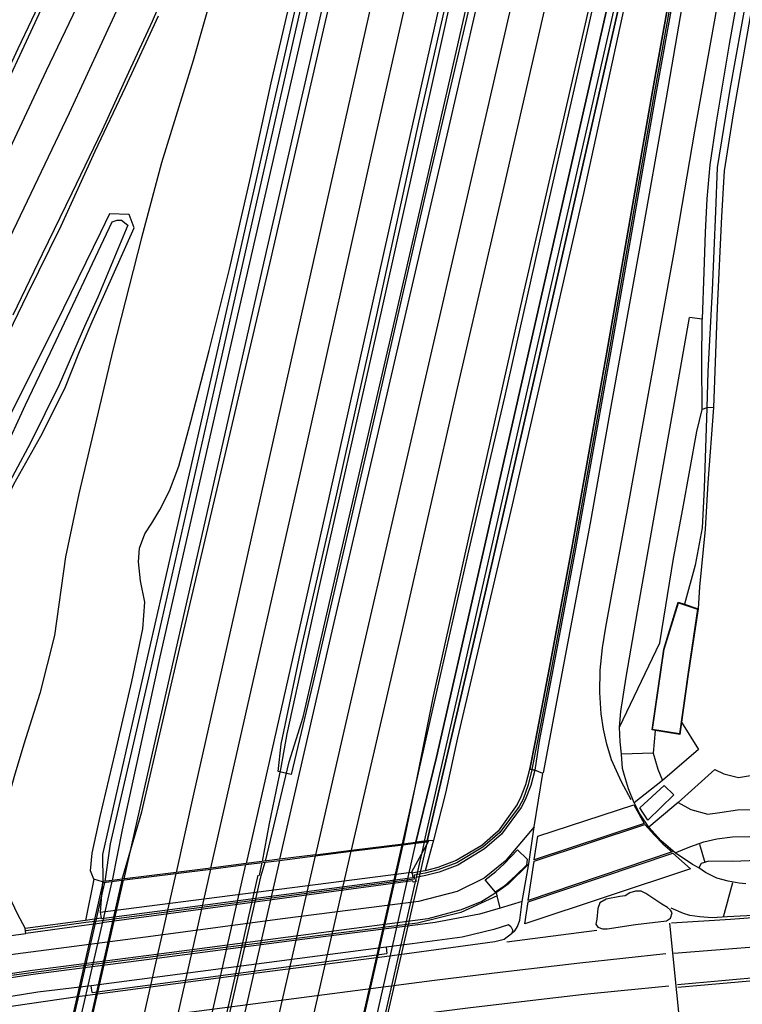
# Model space of a CAD drawing. Header units: metres. Extents: x 89795 to 94000, y 463250 to 466585.
# Tile 179 of 185: x 91398 to 91470, y 466082 to 466181. Entities that reach past the tile are written whole.
import ezdxf

# ---------------------------------------------------------------- set-up
doc = ezdxf.new("R2010")
doc.units = ezdxf.units.M
doc.layers.add('XXX_Background', color=3, linetype='Continuous')

msp = doc.modelspace()

# ---------------------------------------------------------------- linework, layer by layer
at = {"layer": 'XXX_Background'}
for points in [[(91406.023, 466094.43, 5.16), (91406.006, 466097.176, 5.124), (91408.552, 466108.447, 5.206), (91412.089, 466123.894, 5.097), (91417.634, 466148.204, 5.034), (91423.088, 466172.169, 4.729), (91428.891, 466197.601, 4.167), (91434.703, 466223.108, 3.663), (91438.892, 466241.658, 3.385)], [(91439.361, 466241.551, 7.608), (91433.042, 466213.474, 7.932), (91425.041, 466178.484, 8.352), (91417.659, 466146.001, 8.645), (91410.591, 466114.984, 8.907), (91406.757, 466098.252, 8.796), (91406.215, 466094.454, 9.36)], [(91440.075, 466241.389, 3.385), (91434.609, 466217.382, 3.805), (91427.011, 466183.972, 4.387), (91419.404, 466150.776, 4.91), (91411.746, 466117.089, 5.151), (91407.951, 466099.64, 5.236), (91406.936, 466094.545, 5.29)], [(91407.945, 466094.681, 5.145), (91409.93, 466101.462, 5.145), (91414.18, 466119.726, 5.166), (91418.342, 466137.443, 5.049), (91422.883, 466156.846, 4.804), (91428.059, 466179.37, 4.451), (91432.853, 466200.179, 4.113), (91437.701, 466221.453, 3.711), (91441.937, 466240.738, 3.328)], [(91441.331, 466240.927, 4.101), (91435.14, 466213.498, 4.704), (91428.714, 466185.184, 5.169), (91422.218, 466156.756, 5.607), (91416.462, 466131.435, 5.803), (91410.976, 466107.378, 5.969), (91408.115, 466094.702, 5.988)], [(91445.824, 466239.43, 3.526), (91438.985, 466208.959, 3.904), (91433.022, 466182.691, 4.572), (91425.743, 466150.326, 5.021), (91419.765, 466123.644, 5.2), (91415.156, 466103.252, 5.393), (91413.388, 466095.357, 5.218)], [(91416.884, 466095.799, 5.305), (91420.411, 466111.341, 5.432), (91426.095, 466136.386, 5.275), (91433.542, 466169.632, 4.892), (91439.251, 466194.921, 4.466), (91444.597, 466218.544, 4.007), (91449.112, 466238.463, 3.571)], [(91452.289, 466237.486, 3.613), (91448.062, 466218.832, 3.956), (91443.232, 466197.454, 4.393), (91436.759, 466168.703, 4.861), (91428.379, 466131.316, 5.302), (91422.794, 466106.629, 5.396), (91420.458, 466096.262, 5.314)], [(91453.151, 466237.235, 4.4), (91449.602, 466221.434, 4.638), (91444.906, 466200.557, 5.07), (91439.174, 466174.777, 5.529), (91433.524, 466149.462, 5.858), (91427.724, 466123.73, 6.072), (91424.561, 466109.316, 6.169), (91423.938, 466105.933, 6.205), (91422.784, 466100.281, 6.238), (91422.069, 466096.46, 6.353)], [(91422.394, 466096.499, 6.35), (91424.783, 466106.516, 6.148), (91426.19, 466111.015, 6.148), (91429.721, 466126.376, 6.051), (91435.201, 466150.022, 5.843), (91441.354, 466176.853, 5.514), (91445.79, 466196.386, 5.169), (91450.568, 466217.087, 4.765), (91455.041, 466236.626, 4.394)], [(91423.676, 466105.533, 5.45), (91423.975, 466108.284, 5.387), (91426.085, 466118.21, 5.387), (91429.601, 466133.512, 5.317), (91433.62, 466151.544, 5.112), (91437.915, 466171.114, 4.886), (91442.668, 466192.029, 4.487), (91447.703, 466214.339, 3.98), (91452.865, 466237.309, 3.622)], [(91423.842, 466096.677, 5.326), (91429.232, 466120.116, 5.363), (91435.305, 466146.323, 5.236), (91441.015, 466170.969, 4.822), (91447.873, 466200.863, 4.179), (91452.979, 466223.235, 3.925), (91455.949, 466236.353, 3.646)], [(91455.417, 466236.515, 3.508), (91450.519, 466215.417, 3.681), (91445.169, 466192.079, 4.463), (91438.75, 466164.615, 4.907), (91432.863, 466138.931, 5.26), (91427.191, 466114.397, 5.326), (91424.997, 466105.233, 5.471)], [(91459.118, 466235.28, 3.547), (91452.896, 466207.679, 4.152), (91444.731, 466172.095, 4.849), (91436.362, 466135.813, 5.296), (91430.859, 466112.069, 5.402), (91427.435, 466097.136, 5.245)], [(91431.083, 466097.612, 5.178), (91436.309, 466120.251, 5.142), (91441.759, 466144.167, 5.046), (91446.468, 466164.501, 4.674), (91453.204, 466193.866, 4.146), (91459.393, 466220.787, 3.741), (91462.46, 466234.28, 3.4)], [(91436.217, 466098.244, 5.828), (91439.226, 466111.497, 5.776), (91442.914, 466127.764, 5.776), (91446.525, 466143.256, 5.514), (91450.727, 466161.964, 5.426), (91455.505, 466182.944, 4.946), (91458.956, 466197.86, 4.798), (91463.052, 466216.086, 4.409), (91466.895, 466232.904, 4.134)], [(91466.412, 466233.014, 3.373), (91461.635, 466212.325, 3.765), (91454.991, 466182.505, 4.3), (91448.365, 466153.514, 4.825), (91443.069, 466129.981, 5.061), (91439.309, 466113.128, 5.163), (91437.548, 466104.374, 5.242), (91436.281, 466098.252, 5.112)], [(91468.098, 466232.429, 3.409), (91463.854, 466213.455, 3.805), (91457.466, 466185.221, 4.469), (91449.939, 466152.17, 4.886), (91443.86, 466125.388, 5.121), (91439.647, 466106.96, 5.236), (91438.349, 466101.585, 5.311), (91437.564, 466098.405, 5.254)], [(91468.917, 466232.233, 7.449), (91462.491, 466204.197, 7.956), (91451.234, 466154.784, 8.874), (91443.254, 466119.624, 9.185), (91438.418, 466098.513, 9.082)], [(91438.716, 466098.55, 5.181), (91444.547, 466123.488, 5.085), (91450.82, 466150.826, 4.729), (91457.897, 466182.037, 4.294), (91461.281, 466197.002, 4.02), (91464.079, 466209.378, 3.793), (91469.279, 466232.147, 3.409)], [(91471.942, 466231.25, 1.921), (91466.72, 466203.373, 1.9), (91461.405, 466173.913, 1.549), (91456.815, 466147.804, 1.38), (91453.288, 466128.026, 1.395), (91451.036, 466116.021, 1.389), (91449.64, 466108.666, 1.389), (91449.043, 466105.769, 1.394)], [(91472.127, 466231.215, 1.921), (91466.922, 466203.336, 1.9), (91461.607, 466173.877, 1.549), (91457.017, 466147.768, 1.38), (91453.49, 466127.989, 1.395), (91451.238, 466115.983, 1.389), (91449.841, 466108.626, 1.389), (91449.244, 466105.728, 1.394)], [(91473.27, 466230.9, 0.279), (91470.243, 466214.66, 0.191), (91467.375, 466199.238, 0.163), (91465.14, 466186.933, 0.2), (91462.79, 466173.429, 0.019), (91460.157, 466158.462, 0.163), (91457.287, 466142.673, 0.441), (91455.141, 466130.566, 0.381), (91452.424, 466116.109, 0.281), (91450.412, 466105.401, 0.293)], [(91459.267, 466102.684, 0.121), (91458.285, 466104.489, 0.163), (91457.307, 466106.715, 0.136), (91456.81, 466108.274, 0.142), (91456.498, 466109.792, 0.16), (91456.258, 466111.34, 0.236), (91456.13, 466113.484, 0.254), (91456.157, 466115.731, 0.272), (91456.375, 466117.983, 0.275), (91456.72, 466120.073, 0.26), (91457.288, 466123.189, 0.272), (91458.902, 466131.889, 0.299), (91461.097, 466143.966, 0.254), (91463.633, 466158.057, 0.136), (91465.707, 466170.088, 0.139), (91467.924, 466182.418, 0.148), (91471.134, 466200.053, 0.154), (91474.309, 466217.541, 0.124), (91476.598, 466229.842, 0.276)], [(91375.744, 466102.163, 0.236), (91376.328, 466106.879, 0.236), (91377.006, 466110.72, 0.272), (91377.836, 466114.405, 0.302), (91378.888, 466118.099, 0.302), (91381.177, 466124.968, 0.302), (91383.977, 466132.354, 0.327), (91387.038, 466139.316, 0.327), (91392.211, 466150.212, 0.408), (91397.354, 466160.866, 0.408), (91402.653, 466171.926, 0.411), (91407.599, 466182.608, 0.484), (91412.566, 466193.701, 0.505), (91415.859, 466201.344, 0.571), (91418.61, 466207.598, 0.589), (91421.655, 466214.744, 0.589), (91424.461, 466221.424, 0.604), (91427.616, 466229.321, 0.65)], [(91478.306, 466229.278, 0.133), (91475.479, 466213.914, 0.139), (91473.19, 466201.229, 0.157), (91471.28, 466190.727, 0.157), (91469.144, 466178.83, 0.179), (91467.837, 466170.979, 0.1), (91467.199, 466166.683, 0.1), (91466.897, 466163.24, 0.115), (91466.742, 466159.861, 0.127), (91466.589, 466155.891, 0.124), (91466.43, 466151.122, 0.109), (91465.153, 466151.281, 0.142)], [(91479.675, 466228.845, 0.013), (91476.142, 466209.112, 0.058), (91472.337, 466187.809, 0.028), (91469.56, 466171.805, 0.088), (91468.645, 466166.085, 0.094), (91468.387, 466161.46, 0.094), (91467.947, 466152.275, 0.067), (91467.571, 466142.207, 0.145), (91467.001, 466134.632, 0.173), (91466.74, 466129.948, 0.151), (91466.182, 466124.148, 0.154), (91466.034, 466121.941, 0.133)], [(91479.101, 466228.919, 0.103), (91475.437, 466208.921, 0.106), (91471.506, 466186.925, 0.118), (91469.232, 466174.276, 0.157), (91467.961, 466166.421, 0.227), (91467.79, 466161.979, 0.209), (91467.447, 466154.059, 0.179), (91467.018, 466145.854, 0.182), (91466.915, 466142.199, 0.182)], [(91467.093, 466203.304, -0.012), (91461.778, 466173.847, 0.224), (91457.188, 466147.738, 0.357), (91453.661, 466127.958, 0.299), (91451.409, 466115.951, 0.287), (91450.012, 466108.592, 0.333)], [(91461.281, 466197.002, 4.02), (91459.78, 466188.136, 4.137), (91454.476, 466163.784, 4.632), (91447.289, 466132.423, 4.916), (91441.777, 466108.922, 5.142), (91440.548, 466103.349, 4.886), (91439.34, 466098.608, 4.182)], [(91418.313, 466188.45, 0.628), (91415.109, 466177.179, 0.565), (91411.918, 466166.897, 0.381), (91409.913, 466159.309, 0.384), (91407.024, 466147.991, 0.49), (91403.574, 466133.505, 0.749), (91402.245, 466127.168, 0.894), (91401.117, 466119.244, 0.955), (91399.655, 466113.375, 0.982), (91398.052, 466108.282, 0.897), (91397.061, 466105.029, 0.767), (91396.408, 466102.691, 0.788), (91396.042, 466101.467, 0.773), (91395.195, 466101.613, 0.776), (91394.114, 466100.892, 0.776), (91393.773, 466099.865, 0.776), (91393.752, 466098.612, 0.776), (91394.149, 466098.176, 0.776), (91394.715, 466097.805, 0.776), (91396.171, 466097.164, 0.776), (91396.235, 466095.365, 0.801), (91396.54, 466092.982, 0.728), (91397.357, 466091.231, 0.728), (91398.18, 466089.694, 0.831)], [(91402.33, 466187.897, 0.493), (91398.717, 466180.04, 0.459), (91395.557, 466173.342, 0.462)], [(91413.44, 466186.822, 0.462), (91410.961, 466181.131, 0.447), (91408.599, 466175.981, 0.462), (91405.92, 466170.169, 0.351), (91402.861, 466163.824, 0.324), (91399.874, 466157.658, 0.32), (91396.931, 466151.531, 0.293)], [(91405.107, 466094.684, 4.865), (91404.757, 466095.523, 4.804), (91404.918, 466097.308, 4.81), (91405.732, 466100.988, 4.813), (91407.251, 466107.369, 4.846), (91408.937, 466114.612, 4.877), (91410.051, 466119.92, 4.828), (91410.23, 466122.608, 4.635), (91409.789, 466124.741, 4.738), (91409.588, 466126.673, 4.71), (91409.713, 466128.026, 4.653), (91410.236, 466129.481, 4.653), (91410.96, 466130.555, 4.656), (91411.745, 466131.891, 4.656), (91412.739, 466133.811, 4.656), (91413.663, 466136.307, 4.656), (91414.892, 466140.801, 4.686), (91416.735, 466147.962, 4.795), (91418.776, 466156.174, 4.792), (91420.933, 466165.531, 4.71), (91422.978, 466174.948, 4.581), (91425.717, 466186.757, 4.285)], [(91370.899, 466089.063, 0.194), (91371.069, 466093.277, 0.197), (91371.352, 466097.671, 0.203), (91371.607, 466100.92, 0.203), (91371.975, 466103.962, 0.203), (91372.349, 466106.603, 0.239), (91373.003, 466110.266, 0.254), (91373.582, 466113.19, 0.254), (91374.457, 466116.991, 0.278), (91375.332, 466120.176, 0.327), (91376.093, 466122.763, 0.336), (91376.945, 466125.343, 0.336), (91377.855, 466127.736, 0.339), (91378.765, 466130.054, 0.348), (91379.823, 466132.511, 0.393), (91381.1, 466135.336, 0.372), (91382.713, 466138.782, 0.384), (91384.52, 466142.686, 0.414), (91386.971, 466147.942, 0.357), (91390.772, 466155.993, 0.372), (91395.627, 466166.223, 0.366), (91400.323, 466176.191, 0.372), (91404.54, 466185.005, 0.375)], [(91369.391, 466090.64, 0.825), (91369.24, 466095.733, 0.9), (91369.316, 466100.152, 0.903), (91369.565, 466104.758, 0.906), (91370.014, 466108.947, 0.906), (91370.489, 466112.35, 0.882), (91371.092, 466116.145, 0.9), (91371.686, 466119.636, 0.9), (91372.387, 466122.83, 0.9), (91373.185, 466125.62, 0.9), (91374.303, 466128.886, 0.912), (91375.85, 466133.01, 0.945), (91377.178, 466136.417, 0.991), (91379.673, 466142.047, 1.06), (91382.923, 466149.002, 1.063), (91385.58, 466154.212, 1.069), (91389.216, 466161.198, 1.069), (91392.026, 466166.857, 1.069), (91394.296, 466171.653, 1.048), (91397.481, 466178.419, 1.039), (91400.221, 466184.214, 1.039)], [(91394.641, 466145.919, 0.314), (91398.396, 466153.637, 0.308), (91401.795, 466160.522, 0.314), (91405.218, 466168.059, 0.348), (91408.305, 466174.518, 0.378), (91411.621, 466181.706, 0.378)], [(91406.681, 466161.738, 0.26), (91405.777, 466159.863, 0.311), (91402.033, 466152.216, 0.287), (91397.588, 466143.32, 0.327), (91393.895, 466136.137, 0.194), (91391.14, 466130.898, 0.339), (91389.985, 466128.513, 0.339), (91389.828, 466127.207, 0.339), (91390.568, 466126.456, 0.462), (91391.489, 466126.13, 0.462), (91392.558, 466126.265, 0.438), (91393.208, 466126.781, 0.441), (91393.695, 466127.565, 0.444), (91394.656, 466129.4, 0.444), (91397.025, 466134.485, 0.444), (91399.751, 466139.341, 0.399), (91402.166, 466144.143, 0.327), (91403.667, 466147.852, 0.299), (91404.931, 466150.854, 0.26), (91409.165, 466160.338, 0.26)], [(91409.165, 466160.338, 0.26), (91408.655, 466161.676, 0.26), (91406.681, 466161.738, 0.26)], [(91470.841, 466094.2, 0.097), (91470.155, 466094.284, 0.097), (91469.041, 466094.474, 0.097), (91467.9, 466094.789, 0.097), (91466.784, 466095.356, 0.097), (91466.109, 466095.806, 0.043), (91465.465, 466096.157, 0.043), (91463.716, 466097.342, 0.055), (91462.301, 466098.532, 0.073), (91461.055, 466099.917, 0.106), (91460.134, 466101.259, 0.106), (91459.582, 466102.383, 0.106), (91459.003, 466103.785, 0.133), (91458.6, 466105.109, 0.188), (91458.404, 466105.843, 0.224), (91458.293, 466107.266, 0.209), (91458.159, 466108.52, 0.245), (91458.084, 466110.014, 0.203), (91458.25, 466111.584, 0.209), (91458.786, 466115.049, 0.209), (91459.918, 466121.652, 0.209), (91461.634, 466131.366, 0.185), (91463.546, 466142.168, 0.191), (91465.153, 466151.281, 0.142)], [(91466.443, 466142.02, 0.188), (91466.403, 466146.733, 0.173), (91466.43, 466151.122, 0.109)], [(91458.084, 466110.014, 0.203), (91462.173, 466118.482, 0.224), (91463.544, 466126.987, 0.224), (91464.481, 466131.998, 0.209), (91465.913, 466139.816, 0.212), (91466.443, 466142.02, 0.188)], [(91466.915, 466142.199, 0.182), (91466.629, 466134.096, 0.248), (91466.44, 466130.09, 0.236), (91465.727, 466126.34, 0.257), (91464.669, 466122.382, 0.357)], [(91467.571, 466142.207, 0.145), (91466.915, 466142.199, 0.182), (91466.443, 466142.02, 0.188)], [(91464.981, 466115.322, 3.086), (91464.143, 466109.325, 2.986), (91461.442, 466109.766, 2.986), (91462.611, 466117.86, 2.968), (91464.048, 466122.53, 2.968), (91465.978, 466121.908, 3.041), (91464.981, 466115.322, 3.086)], [(91464.011, 466102.415, 0.26), (91467.701, 466105.718, 0.348), (91468.621, 466105.3, 0.136), (91470.109, 466104.936, 0.127), (91471.309, 466105.125, 0.127), (91473.039, 466106.037, 0.127), (91474.514, 466107.573, 0.127), (91475.172, 466108.676, 0.127), (91475.727, 466110.285, 0.127), (91476.245, 466111.795, 0.127)], [(91464.357, 466110.498, 0.357), (91466.067, 466107.756, 0.212), (91462.45, 466104.627, 0.272), (91459.582, 466102.383, 0.106)], [(91461.701, 466109.673, 0.357), (91461.478, 466107.381, 0.305), (91461.951, 466105.751, 0.287), (91462.45, 466104.627, 0.272)], [(91450.012, 466108.592, 0.333), (91449.555, 466105.674, 0.278)], [(91461.478, 466107.381, 0.305), (91458.293, 466107.266, 0.209)], [(91449.261, 466105.686, 1.432), (91448.899, 466104.201, 1.407), (91448.375, 466102.752, 1.407), (91447.968, 466102.008, 1.407), (91446.025, 466099.377, 2.072), (91444.325, 466097.889, 2.603), (91441.711, 466096.323, 2.636), (91439.777, 466095.62, 2.703), (91438.5, 466095.281, 2.694), (91437.385, 466095.067, 2.688), (91437.402, 466094.667, 2.682), (91405.873, 466090.478, 2.697), (91404.29, 466090.294, 2.66), (91398.27, 466089.461, 1.039)], [(91447.774, 466102.188, 1.377), (91448.129, 466102.856, 1.383), (91448.641, 466104.232, 1.386), (91449.043, 466105.769, 1.394), (91449.555, 466105.674, 0.278), (91449.146, 466104.119, 0.23), (91448.576, 466102.659, 0.296), (91448.188, 466101.891, 0.296), (91446.194, 466099.205, 0.348)], [(91449.503, 466099.942, 0.227), (91450.379, 466105.328, 0.29), (91449.555, 466105.674, 0.278)], [(91424.997, 466105.233, 5.471), (91423.676, 466105.533, 5.45)], [(91463.716, 466097.342, 0.055), (91465.208, 466097.95, 0.058), (91466.613, 466098.456, 0.058), (91467.925, 466098.738, 0.058), (91469.477, 466098.948, 0.058), (91471.195, 466098.969, 0.058), (91472.615, 466098.95, 0.058), (91477.511, 466098.811, 0.185), (91484.202, 466098.762, 0.191), (91489.386, 466098.419, 0.236), (91493.8, 466098.466, 0.272), (91497.83, 466098.623, 0.275), (91501.994, 466098.818, 0.278), (91506.793, 466099.216, 0.278), (91515.693, 466100.109, 0.278), (91522.412, 466100.686, 0.248), (91529.084, 466101.34, 0.188), (91539.487, 466102.624, 0.103)], [(91464.011, 466102.415, 0.26), (91465.3, 466101.686, 0.263), (91466.996, 466101.216, 0.251), (91468.228, 466101.405, 0.251), (91469.986, 466101.656, 0.251), (91472.682, 466101.716, 0.248), (91476.565, 466101.511, 0.251), (91478.488, 466101.472, 0.242), (91480.057, 466101.419, 0.242), (91481.369, 466101.932, 0.242), (91482.165, 466103.113, 0.242)], [(91447.774, 466102.188, 1.377), (91445.85, 466099.521, 2.162), (91444.21, 466098.083, 2.669), (91441.644, 466096.558, 2.679), (91439.781, 466095.859, 2.679), (91438.488, 466095.512, 2.688), (91437.529, 466095.341, 2.688)], [(91464.011, 466102.415, 0.26), (91461.055, 466099.917, 0.106)], [(91449.503, 466099.942, 0.227), (91446.579, 466096.477, 0.326), (91444.455, 466094.763, 0.371), (91441.729, 466093.445, 0.429), (91437.846, 466092.412, 0.471), (91424.129, 466090.672, 0.479), (91411.084, 466088.944, 0.481), (91395.107, 466086.832, 0.464), (91388.611, 466085.83, 0.461)], [(91447.205, 466089.165, 0.277), (91447.559, 466089.454, 0.266), (91447.806, 466089.92, 0.266), (91448.036, 466090.558, 0.266), (91448.301, 466092.42, 0.215), (91448.949, 466096.21, 0.257), (91449.503, 466099.942, 0.227)], [(91446.194, 466099.205, 0.348), (91444.502, 466097.725, 0.417), (91441.804, 466096.097, 0.487), (91439.927, 466095.367, 0.499), (91438.581, 466095.05, 0.493), (91437.559, 466094.829, 0.493), (91437.576, 466094.402, 0.493), (91437.288, 466094.361, 0.493), (91437.275, 466094.517, 0.493), (91405.913, 466090.281, 0.553), (91405.914, 466090.228, 0.553), (91404.36, 466090.038, 0.553), (91398.238, 466089.208, 0.589), (91398.18, 466089.694, 0.831)], [(91438.858, 466098.569, 4.33), (91439.34, 466098.608, 4.182), (91438.488, 466095.512, 2.688)], [(91425.928, 466053.029, 5.963), (91436.19, 466098.131, 5.828)], [(91436.265, 466098.141, 5.112), (91425.985, 466053.036, 5.227)], [(91437.527, 466098.3, 5.248), (91427.344, 466053.209, 5.218)], [(91427.435, 466097.136, 5.245), (91431.083, 466097.612, 5.178), (91436.281, 466098.252, 5.112), (91437.564, 466098.405, 5.254), (91438.716, 466098.55, 5.181), (91438.858, 466098.569, 4.33)], [(91438.398, 466098.409, 9.082), (91428.157, 466053.312, 9.158)], [(91428.338, 466053.335, 5.218), (91438.728, 466098.451, 5.181)], [(91431.04, 466097.482, 5.178), (91436.265, 466098.141, 5.112)], [(91436.265, 466098.141, 5.112), (91437.527, 466098.3, 5.248)], [(91438.858, 466098.569, 4.33), (91437.14, 466095.396, 2.805)], [(91437.527, 466098.3, 5.248), (91438.728, 466098.451, 5.181)], [(91438.858, 466098.569, 4.33), (91438.716, 466098.55, 5.181)], [(91466.723, 466096.323, 0.173), (91466.185, 466098.182, 0.173)], [(91427.435, 466097.136, 5.245), (91423.842, 466096.677, 5.326), (91420.458, 466096.262, 5.314), (91416.884, 466095.799, 5.305), (91413.388, 466095.357, 5.218), (91407.945, 466094.681, 5.145), (91406.936, 466094.545, 5.29), (91406.023, 466094.43, 5.16), (91405.953, 466094.421, 4.762)], [(91406.911, 466094.441, 5.287), (91407.932, 466094.57, 5.142), (91413.373, 466095.256, 5.212), (91416.897, 466095.7, 5.305), (91420.435, 466096.146, 5.308), (91423.822, 466096.573, 5.32), (91427.399, 466097.023, 5.236), (91431.04, 466097.482, 5.178)], [(91427.399, 466097.023, 5.236), (91417.046, 466051.901, 5.345)], [(91420.714, 466052.367, 5.23), (91431.04, 466097.482, 5.178)], [(91448.949, 466096.21, 0.257), (91446.869, 466094.183, 0.293), (91445.703, 466093.34, 0.331), (91444.211, 466092.427, 0.357), (91442.147, 466091.571, 0.383), (91438.768, 466090.687, 0.4), (91424.675, 466088.826, 0.423), (91411.402, 466087.073, 0.415), (91398.917, 466085.469, 0.404), (91389.002, 466083.983, 0.413)], [(91406.719, 466050.589, 5.32), (91416.897, 466095.7, 5.305)], [(91410.207, 466051.032, 5.375), (91420.435, 466096.146, 5.308)], [(91423.822, 466096.573, 5.32), (91413.5, 466051.451, 5.408)], [(91422.043, 466096.348, 6.353), (91421.757, 466095.056, 6.356)], [(91421.979, 466095.049, 6.353), (91422.36, 466096.388, 6.35)], [(91498.635, 466095.695, 0.121), (91497.965, 466095.986, 0.145), (91493.853, 466096.048, 0.203), (91488.89, 466095.947, 0.191), (91483.547, 466096.216, 0.197), (91478.724, 466096.407, 0.2), (91474.826, 466096.558, 0.2), (91471.991, 466096.573, 0.2), (91469.542, 466096.444, 0.151), (91467.093, 466096.501, 0.037), (91466.326, 466096.257, 0.04), (91466.109, 466095.806, 0.043)], [(91413.373, 466095.256, 5.212), (91403.15, 466050.136, 5.266)], [(91405.953, 466094.421, 4.762), (91405.107, 466094.684, 4.865), (91404.269, 466090.526, 2.682)], [(91405.731, 466091.359, 2.914), (91437.14, 466095.396, 2.805), (91437.188, 466095.282, 2.679)], [(91437.188, 466095.282, 2.679), (91437.252, 466094.813, 2.682), (91405.852, 466090.67, 2.697), (91405.834, 466090.76, 2.697)], [(91421.632, 466095.092, 6.356), (91411.97, 466052.505, 6.244)], [(91412.239, 466052.481, 6.241), (91421.979, 466095.049, 6.353)], [(91437.529, 466095.341, 2.688), (91437.188, 466095.282, 2.679), (91437.14, 466095.396, 2.805)], [(91395.811, 466049.201, 5.26), (91406.035, 466094.331, 5.16)], [(91395.855, 466049.209, 9.348), (91406.193, 466094.351, 9.36)], [(91406.911, 466094.441, 5.287), (91396.491, 466049.29, 5.26)], [(91407.932, 466094.57, 5.142), (91397.705, 466049.444, 5.212)], [(91397.776, 466049.454, 5.988), (91408.082, 466094.589, 5.988)], [(91405.953, 466094.421, 4.762), (91405.731, 466091.359, 2.914)], [(91405.953, 466094.421, 4.762), (91406.023, 466094.43, 5.16)], [(91406.035, 466094.331, 5.16), (91406.911, 466094.441, 5.287)], [(91468.602, 466090.892, 0.064), (91469.511, 466094.337, -0.006)], [(91445.808, 466093.027, 0.317), (91445.778, 466093.013, 0.318), (91442.117, 466091.312, 0.384), (91437.724, 466090.236, 0.413), (91416.267, 466087.53, 0.421), (91403.502, 466085.857, 0.391), (91393.055, 466084.476, 0.392)], [(91446.065, 466091.765, 0.287), (91445.778, 466093.013, 0.318), (91445.703, 466093.34, 0.331)], [(91459.723, 466090.092, 0.221), (91462.835, 466090.481, 0.163), (91463.252, 466090.757, 0.1), (91463.396, 466091.269, 0.1), (91463.244, 466091.561, 0.112), (91462.928, 466091.83, 0.112), (91462.36, 466092.172, 0.091), (91460.747, 466093.218, 0.091), (91460.291, 466093.458, 0.1), (91459.71, 466093.458, 0.1), (91459.129, 466093.289, 0.1), (91458.662, 466093.01, 0.148), (91458.148, 466092.926, 0.148), (91456.752, 466092.657, 0.16), (91456.118, 466092.298, 0.16), (91455.925, 466091.731, 0.182), (91455.81, 466090.63, 0.185), (91455.726, 466090.136, 0.203), (91455.927, 466089.84, 0.206), (91456.382, 466089.666, 0.206), (91456.868, 466089.683, 0.206), (91459.723, 466090.092, 0.221)], [(91448.301, 466092.42, 0.215), (91446.065, 466091.765, 0.287), (91443.977, 466091.147, 0.341), (91439.497, 466090.293, 0.389), (91437.778, 466090.079, 0.396), (91424.786, 466088.417, 0.41), (91411.457, 466086.676, 0.411), (91398.992, 466085.057, 0.392), (91389.079, 466083.589, 0.383)], [(91476.837, 466091.499, 0.04), (91470.949, 466090.994, 0.07), (91468.972, 466090.868, 0.079), (91467.436, 466090.792, 0.079), (91466.193, 466090.88, 0.079), (91465.192, 466091.029, 0.073), (91464.546, 466091.226, 0.073), (91463.318, 466091.742, 0.058)], [(91405.731, 466091.359, 2.914), (91405.834, 466090.76, 2.697), (91404.269, 466090.526, 2.682)], [(91463.336, 466090.263, 0.055), (91469.293, 466090.631, 0.073), (91476.884, 466091.213, 0.052)], [(91404.269, 466090.526, 2.682), (91398.18, 466089.694, 0.831)], [(91447.18, 466089.854, 0.259), (91446.896, 466090.062, 0.245), (91445.436, 466089.608, 0.277), (91442.246, 466088.841, 0.334), (91437.204, 466088.149, 0.294), (91434.588, 466087.832, 0.281)], [(91447.18, 466089.854, 0.259), (91447.345, 466089.487, 0.287), (91447.205, 466089.165, 0.277)], [(91464.205, 466079.933, 0.218), (91463.161, 466090.231, 0.046)], [(91377.708, 466087.827, 0.29), (91379.838, 466088.291, 0.426), (91382.234, 466086.987, 0.423), (91388.6, 466087.661, 0.456), (91394.426, 466088.69, 0.604), (91398.238, 466089.208, 0.589)], [(91447.205, 466089.165, 0.277), (91446.468, 466088.581, 0.247), (91445.537, 466088.351, 0.256), (91435.162, 466086.958, 0.245), (91419.949, 466084.983, 0.248), (91403.432, 466082.816, 0.243)], [(91455.807, 466089.498, 0.154), (91446.727, 466088.342, 0.173)], [(91434.588, 466087.832, 0.281), (91404.824, 466083.918, 0.305)], [(91434.588, 466087.832, 0.281), (91434.655, 466087.179, 0.298)], [(91463.591, 466087.23, 0.136), (91477.122, 466088.279, 0.082)], [(91404.922, 466083.248, 0.298), (91434.655, 466087.179, 0.298)], [(91439.433, 466084.504, 0.226), (91446.33, 466085.326, 0.173), (91454.085, 466086.241, 0.167), (91462.778, 466087.184, 0.121)], [(91477.354, 466085.248, 0.17), (91463.945, 466084.016, 0.163)], [(91463.99, 466083.777, 0.163), (91477.355, 466084.97, 0.16)], [(91399.215, 466079.242, 0.246), (91439.433, 466084.504, 0.226)], [(91404.824, 466083.918, 0.305), (91399.453, 466083.277, 0.312)], [(91404.922, 466083.248, 0.298), (91404.824, 466083.918, 0.305)], [(91436.197, 466080.868, 0.203), (91442.81, 466081.716, 0.224), (91448.799, 466082.421, 0.248), (91454.547, 466083.068, 0.203), (91458.261, 466083.458, 0.163), (91463.062, 466083.913, 0.167)], [(91399.453, 466083.277, 0.312), (91391.76, 466082.038, 0.399), (91381.69, 466080.401, 0.324), (91379.316, 466079.801, 0.278)], [(91403.432, 466082.816, 0.243), (91390.76, 466080.966, 0.299), (91384.232, 466079.795, 0.311), (91382.225, 466079.365, 0.293), (91381.181, 466079.241, 0.296), (91380.593, 466079.162, 0.296), (91379.881, 466079.406, 0.296), (91379.316, 466079.801, 0.278)]]:
    msp.add_polyline3d(points, dxfattribs=at)
for points in [[(91438.892, 466241.658, 3.385), (91440.075, 466241.389, 3.385), (91434.609, 466217.382, 3.805), (91427.011, 466183.972, 4.387), (91419.404, 466150.776, 4.91), (91411.746, 466117.089, 5.151), (91407.951, 466099.64, 5.236), (91406.936, 466094.545, 5.29), (91406.023, 466094.43, 5.16), (91406.006, 466097.176, 5.124), (91408.552, 466108.447, 5.206), (91412.089, 466123.894, 5.097), (91417.634, 466148.204, 5.034), (91423.088, 466172.169, 4.729), (91428.891, 466197.601, 4.167), (91434.703, 466223.108, 3.663)], [(91468.098, 466232.429, 3.409), (91469.279, 466232.147, 3.409), (91464.079, 466209.378, 3.793), (91461.281, 466197.002, 4.02), (91457.897, 466182.037, 4.294), (91450.82, 466150.826, 4.729), (91444.547, 466123.488, 5.085), (91438.716, 466098.55, 5.181), (91437.564, 466098.405, 5.254), (91438.349, 466101.585, 5.311), (91439.647, 466106.96, 5.236), (91443.86, 466125.388, 5.121), (91449.939, 466152.17, 4.886), (91457.466, 466185.221, 4.469), (91463.854, 466213.455, 3.805)], [(91472.314, 466231.18, 0.234), (91467.093, 466203.304, -0.012), (91461.778, 466173.847, 0.224), (91457.188, 466147.738, 0.357), (91453.661, 466127.958, 0.299), (91451.409, 466115.951, 0.287), (91450.012, 466108.592, 0.333), (91449.555, 466105.674, 0.278), (91449.043, 466105.769, 1.394), (91449.64, 466108.666, 1.389), (91451.036, 466116.021, 1.389), (91453.288, 466128.026, 1.395), (91456.815, 466147.804, 1.38), (91461.405, 466173.913, 1.549), (91466.72, 466203.373, 1.9), (91471.942, 466231.25, 1.921)], [(91405.509, 466153.339, 0.17), (91404.144, 466150.395, 0.173), (91401.587, 466144.497, 0.16), (91398.698, 466138.644, 0.139), (91395.527, 466132.749, 0.136), (91393.698, 466129.25, 0.133), (91393.011, 466127.459, 0.073), (91392.607, 466126.89, 0.028), (91392.044, 466126.854, -0.015), (91391.383, 466127.222, -0.015), (91391.195, 466127.731, -0.015), (91391.392, 466128.437, -0.015), (91391.855, 466129.561, -0.033), (91393.755, 466133.304, -0.045), (91395.937, 466137.566, 0.001), (91398.22, 466142.496, 0.001), (91400.719, 466147.766, 0.031), (91406.928, 466160.94, 0.206), (91407.445, 466161.102, 0.16), (91407.891, 466161.102, 0.16), (91408.528, 466160.592, 0.16)], [(91461.701, 466109.673, 0.357), (91461.386, 466109.725, 0.357), (91462.562, 466117.871, 0.357), (91464.015, 466122.593, 0.357), (91464.669, 466122.382, 0.357), (91466.034, 466121.941, 0.133), (91465.031, 466115.315, 0.357), (91464.357, 466110.498, 0.357), (91464.185, 466109.267, 0.357)], [(91462.6, 466104.117, 0.284), (91463.586, 466103.172, 0.299), (91460.962, 466100.633, 0.2), (91460.166, 466101.873, 0.2)], [(91449.859, 466099.018, 0.236), (91459.529, 466102.163, 0.07), (91460.575, 466100.301, 0.052), (91449.509, 466096.612, 0.218)], [(91460.641, 466100.197, 0.052), (91461.641, 466099.098, 0.052), (91462.48, 466098.243, -0.003), (91463.395, 466097.422, -0.009), (91448.904, 466092.511, 0.154), (91449.501, 466096.504, 0.218)], [(91447.83, 466097.649, 0.284), (91448.804, 466096.679, 0.278), (91448.719, 466096.088, 0.278), (91447.66, 466095.034, 0.317), (91446.433, 466093.922, 0.363), (91445.612, 466093.353, 0.369), (91444.567, 466094.614, 0.393), (91445.641, 466095.454, 0.393), (91446.472, 466096.228, 0.33)], [(91465.274, 466095.719, 0.034), (91448.546, 466090.175, 0.173), (91448.894, 466092.393, 0.154), (91463.474, 466097.307, -0.009)]]:
    msp.add_polyline3d(points, close=True, dxfattribs=at)

doc.saveas('drawing.dxf')
